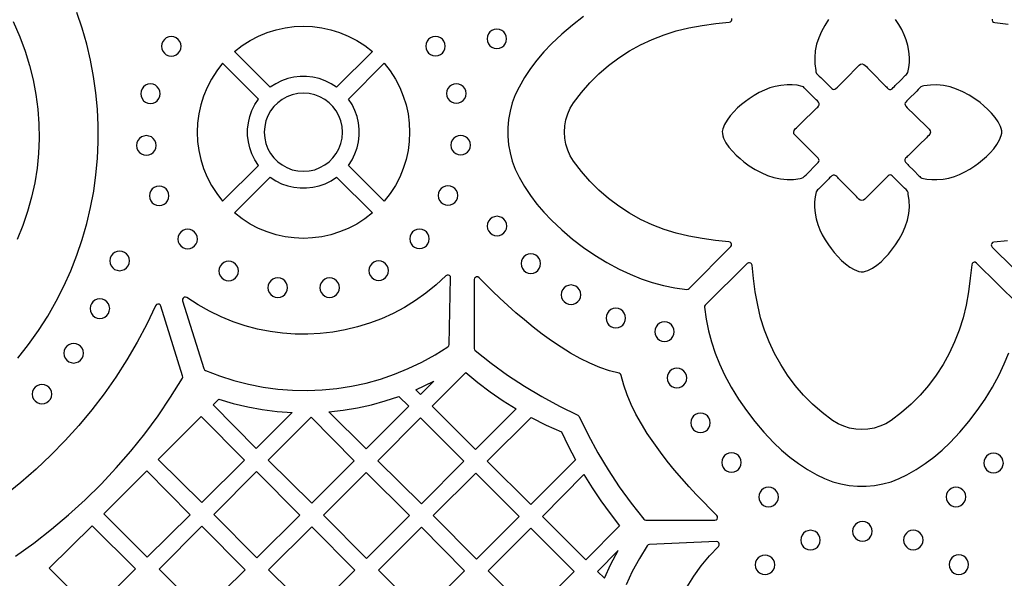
# Model space of a CAD drawing. Header units: millimetres. Extents: x -1176 to 822, y -1617 to -119.
# Tile 77 of 119: x 336 to 505, y -1273 to -1177. Entities that reach past the tile are written whole.
import ezdxf

# ---------------------------------------------------------------- set-up
doc = ezdxf.new("R2010")
doc.units = ezdxf.units.MM
doc.layers.add('pattern', color=5, linetype='Continuous', true_color=0x0000ff)

msp = doc.modelspace()

# ---------------------------------------------------------------- linework, layer by layer
at = {"layer": 'pattern'}
for points in [[(335.29, -1234.9), (337.15, -1232.54), (338.88, -1230.11), (340.47, -1227.62), (341.93, -1225.08), (343.25, -1222.48), (344.44, -1219.83), (345.49, -1217.15), (346.42, -1214.43), (347.21, -1211.67), (347.86, -1208.89), (348.39, -1206.09), (348.78, -1203.27), (349.04, -1200.44), (349.17, -1197.61), (349.17, -1194.77), (349.03, -1191.94), (348.77, -1189.12), (348.37, -1186.31), (347.84, -1183.51), (347.18, -1180.75), (346.4, -1178.01), (345.48, -1175.3)], [(334.5, -1176.82), (335.68, -1179.51), (336.59, -1181.94), (337.35, -1184.4), (337.97, -1186.89), (338.44, -1189.41), (338.77, -1191.94), (338.95, -1194.48), (338.99, -1197.03), (338.88, -1199.57), (338.63, -1202.11), (338.23, -1204.63), (337.69, -1207.13), (337, -1209.6), (336.17, -1212.04), (335.19, -1214.44)], [(432.75, -1176), (430.85, -1177.46), (429.02, -1179.02), (427.24, -1180.7), (425.95, -1182.06), (424.75, -1183.48), (423.64, -1184.97), (422.61, -1186.52), (421.67, -1188.15), (421.02, -1189.49), (420.5, -1190.87), (420.11, -1192.29), (419.85, -1193.72), (419.72, -1195.17), (419.72, -1196.63), (419.85, -1198.08), (420.11, -1199.51), (420.5, -1200.93), (421.02, -1202.31), (421.67, -1203.65), (422.61, -1205.28), (423.64, -1206.83), (424.75, -1208.31), (425.95, -1209.73), (427.24, -1211.1), (429.02, -1212.78), (430.85, -1214.34), (432.75, -1215.79), (434.73, -1217.14), (436.79, -1218.39), (438.94, -1219.55), (440.8, -1220.43), (442.68, -1221.19), (444.59, -1221.82), (446.53, -1222.34), (448.52, -1222.74), (450.56, -1223.03), (450.78, -1223.01), (450.96, -1222.89), (458.13, -1215.64), (458.24, -1215.44), (458.26, -1215.23), (458.19, -1215.04), (458.04, -1214.89), (457.83, -1214.82), (455.51, -1214.58), (453.21, -1214.25), (450.93, -1213.84), (448.76, -1213.33), (446.65, -1212.68), (444.59, -1211.88), (442.6, -1210.95), (440.69, -1209.88), (438.85, -1208.69), (437.09, -1207.37), (435.43, -1205.93), (433.87, -1204.38), (432.42, -1202.71), (431.07, -1200.94), (430.5, -1200), (430.05, -1199.02), (429.73, -1198), (429.54, -1196.95), (429.47, -1195.9), (429.54, -1194.84), (429.73, -1193.8), (430.05, -1192.78), (430.5, -1191.79), (431.07, -1190.86), (432.42, -1189.09), (433.87, -1187.42), (435.43, -1185.87), (437.09, -1184.43), (438.85, -1183.11), (440.69, -1181.91), (442.6, -1180.85), (444.59, -1179.92), (446.65, -1179.12), (448.76, -1178.46), (450.93, -1177.95), (453.24, -1177.54), (455.55, -1177.21), (457.89, -1176.97), (458.1, -1176.9), (458.25, -1176.75), (458.32, -1176.56), (458.31, -1176.35)], [(474.97, -1176.51), (474.34, -1177.5), (473.78, -1178.54), (473.3, -1179.63), (472.94, -1180.75), (472.7, -1181.9), (472.6, -1183.02), (472.62, -1184.15), (472.78, -1185.26), (472.82, -1185.53), (472.92, -1185.78), (473.15, -1186.04), (473.4, -1186.28), (473.66, -1186.52), (475.14, -1187.99), (475.36, -1188.22), (475.55, -1188.4), (475.72, -1188.51), (475.88, -1188.56), (476.06, -1188.52), (476.27, -1188.38), (476.53, -1188.14), (477.77, -1186.89), (480.24, -1184.38), (480.5, -1184.2), (480.76, -1184.15), (481.06, -1184.24), (481.31, -1184.41), (481.51, -1184.62), (481.71, -1184.83), (482.95, -1186.09), (484.19, -1187.34), (484.81, -1187.97), (484.95, -1188.13), (485.09, -1188.3), (485.25, -1188.44), (485.46, -1188.54), (485.69, -1188.54), (485.93, -1188.42), (486.14, -1188.23), (486.33, -1188.04), (486.47, -1187.9), (487.36, -1187.01), (488.25, -1186.12), (488.41, -1185.98), (488.55, -1185.83), (488.65, -1185.64), (488.84, -1184.77), (488.92, -1183.91), (488.91, -1183.02), (488.83, -1181.97), (488.65, -1180.97), (488.38, -1180.02), (488.03, -1179.11), (487.6, -1178.23), (487.1, -1177.36), (486.53, -1176.49)], [(503.2, -1176.41), (503.18, -1176.62), (503.25, -1176.81), (503.4, -1176.96), (503.62, -1177.03), (505.95, -1177.28)], [(505.84, -1214.66), (503.46, -1214.9), (503.24, -1214.97), (503.09, -1215.12), (503.02, -1215.32), (503.04, -1215.53), (503.16, -1215.72), (510.48, -1222.96)], [(507.72, -1225.65), (500.47, -1218.48), (500.27, -1218.36), (500.06, -1218.35), (499.87, -1218.42), (499.72, -1218.57), (499.65, -1218.78), (499.41, -1221.12), (499.08, -1223.44), (498.67, -1225.76), (498.16, -1227.92), (497.5, -1230.04), (496.7, -1232.09), (495.77, -1234.08), (494.71, -1236), (493.51, -1237.84), (492.19, -1239.59), (490.75, -1241.25), (489.2, -1242.81), (487.53, -1244.27), (485.76, -1245.61), (484.83, -1246.19), (483.84, -1246.63), (482.82, -1246.95), (481.78, -1247.15), (480.72, -1247.21), (479.66, -1247.15), (478.62, -1246.95), (477.6, -1246.63), (476.62, -1246.19), (475.68, -1245.61), (473.91, -1244.27), (472.24, -1242.81), (470.69, -1241.25), (469.25, -1239.59), (467.93, -1237.84), (466.74, -1236), (465.67, -1234.08), (464.74, -1232.09), (463.94, -1230.04), (463.29, -1227.92), (462.78, -1225.76), (462.37, -1223.47), (462.04, -1221.17), (461.8, -1218.86), (461.73, -1218.64), (461.58, -1218.49), (461.39, -1218.42), (461.18, -1218.44), (460.98, -1218.56), (453.73, -1225.72), (453.61, -1225.9), (453.59, -1226.12), (453.88, -1228.16), (454.28, -1230.15), (454.8, -1232.09), (455.43, -1234), (456.19, -1235.88), (457.07, -1237.75), (458.23, -1239.9), (459.48, -1241.95), (460.83, -1243.93), (462.28, -1245.83), (463.84, -1247.67), (465.52, -1249.44), (466.89, -1250.74), (468.31, -1251.94), (469.79, -1253.04), (471.34, -1254.07), (472.97, -1255.01), (474.31, -1255.66), (475.7, -1256.18), (477.11, -1256.57), (478.55, -1256.83), (480, -1256.96), (481.45, -1256.96), (482.9, -1256.83), (484.34, -1256.57), (485.75, -1256.18), (487.13, -1255.66), (488.47, -1255.01), (490.1, -1254.07), (491.65, -1253.04), (493.13, -1251.94), (494.55, -1250.74), (495.92, -1249.44), (497.6, -1247.67), (499.16, -1245.83), (500.62, -1243.93), (501.97, -1241.95), (503.22, -1239.9), (504.38, -1237.75), (505.26, -1235.87), (506.02, -1233.98)], [(334.93, -1269), (338.07, -1266.76), (341.12, -1264.39), (344.07, -1261.92), (346.91, -1259.33), (349.65, -1256.63), (352.28, -1253.82), (354.79, -1250.91), (357.19, -1247.91), (359.47, -1244.8), (361.63, -1241.61), (363.66, -1238.32), (363.73, -1238.14), (363.71, -1237.94), (359.96, -1225.9), (359.83, -1225.69), (359.64, -1225.58), (359.42, -1225.56), (359.21, -1225.65), (359.06, -1225.84), (357.53, -1229.03), (355.87, -1232.14), (354.09, -1235.18), (352.19, -1238.14), (350.18, -1241.01), (348.05, -1243.8), (345.82, -1246.5), (343.48, -1249.11), (341.03, -1251.62), (338.49, -1254.03), (335.84, -1256.33), (333.1, -1258.54)], [(450.62, -1274.34), (451.78, -1272.48), (453.07, -1270.69), (454.48, -1268.97), (456.02, -1267.33), (456.14, -1267.12), (456.15, -1266.9), (456.06, -1266.7), (455.89, -1266.55), (455.65, -1266.51), (444.12, -1267.02), (443.9, -1267.08), (443.74, -1267.24), (442.39, -1269.42), (441.18, -1271.67), (440.1, -1273.96)]]:
    msp.add_lwpolyline(points, dxfattribs=at)
for points in [[(378.81, -1188.18), (372.65, -1182.01), (373.97, -1180.98), (375.35, -1180.09), (376.79, -1179.34), (378.28, -1178.73), (379.81, -1178.25), (381.36, -1177.91), (382.94, -1177.7), (384.52, -1177.63), (386.11, -1177.7), (387.68, -1177.91), (389.24, -1178.25), (390.76, -1178.73), (392.25, -1179.34), (393.7, -1180.09), (395.08, -1180.98), (396.4, -1182.01), (390.23, -1188.18), (389.28, -1187.56), (388.27, -1187.06), (387.23, -1186.69), (386.16, -1186.44), (385.07, -1186.32), (383.98, -1186.32), (382.89, -1186.44), (381.82, -1186.69), (380.77, -1187.06), (379.77, -1187.56)], [(416.16, -1179.83), (416.22, -1180.27), (416.39, -1180.68), (416.65, -1181.02), (416.99, -1181.28), (417.4, -1181.45), (417.84, -1181.51), (418.29, -1181.45), (418.7, -1181.28), (419.04, -1181.02), (419.3, -1180.68), (419.47, -1180.27), (419.53, -1179.83), (419.47, -1179.38), (419.3, -1178.97), (419.04, -1178.63), (418.7, -1178.37), (418.29, -1178.2), (417.84, -1178.14), (417.4, -1178.2), (416.99, -1178.37), (416.65, -1178.63), (416.39, -1178.97), (416.22, -1179.38)], [(360.07, -1181.12), (360.13, -1181.57), (360.3, -1181.97), (360.56, -1182.31), (360.9, -1182.57), (361.31, -1182.74), (361.76, -1182.8), (362.2, -1182.74), (362.61, -1182.57), (362.95, -1182.31), (363.21, -1181.97), (363.38, -1181.57), (363.44, -1181.12), (363.38, -1180.67), (363.21, -1180.27), (362.95, -1179.93), (362.61, -1179.66), (362.2, -1179.49), (361.76, -1179.43), (361.31, -1179.49), (360.9, -1179.66), (360.56, -1179.93), (360.3, -1180.27), (360.13, -1180.67)], [(405.59, -1181.09), (405.65, -1181.54), (405.82, -1181.95), (406.08, -1182.29), (406.42, -1182.55), (406.83, -1182.72), (407.27, -1182.78), (407.72, -1182.72), (408.13, -1182.55), (408.47, -1182.29), (408.73, -1181.95), (408.9, -1181.54), (408.96, -1181.09), (408.9, -1180.65), (408.73, -1180.24), (408.47, -1179.9), (408.13, -1179.64), (407.72, -1179.47), (407.27, -1179.41), (406.83, -1179.47), (406.42, -1179.64), (406.08, -1179.9), (405.82, -1180.24), (405.65, -1180.65)], [(376.77, -1190.22), (370.6, -1184.05), (369.58, -1185.37), (368.69, -1186.76), (367.94, -1188.2), (367.32, -1189.69), (366.84, -1191.22), (366.5, -1192.77), (366.29, -1194.35), (366.23, -1195.93), (366.29, -1197.51), (366.5, -1199.09), (366.84, -1200.64), (367.32, -1202.17), (367.94, -1203.66), (368.69, -1205.1), (369.58, -1206.49), (370.6, -1207.81), (376.77, -1201.64), (376.15, -1200.69), (375.65, -1199.68), (375.28, -1198.64), (375.03, -1197.56), (374.91, -1196.48), (374.91, -1195.38), (375.03, -1194.29), (375.28, -1193.22), (375.65, -1192.18), (376.15, -1191.17)], [(392.28, -1190.22), (398.44, -1184.05), (399.47, -1185.37), (400.36, -1186.76), (401.11, -1188.2), (401.73, -1189.69), (402.21, -1191.22), (402.55, -1192.77), (402.75, -1194.35), (402.82, -1195.93), (402.75, -1197.51), (402.55, -1199.09), (402.21, -1200.64), (401.73, -1202.17), (401.11, -1203.66), (400.36, -1205.1), (399.47, -1206.49), (398.44, -1207.81), (392.28, -1201.64), (392.9, -1200.69), (393.39, -1199.68), (393.77, -1198.64), (394.01, -1197.56), (394.14, -1196.48), (394.14, -1195.38), (394.01, -1194.29), (393.77, -1193.22), (393.39, -1192.18), (392.9, -1191.17)], [(356.48, -1189.29), (356.54, -1189.74), (356.71, -1190.14), (356.97, -1190.49), (357.31, -1190.75), (357.71, -1190.92), (358.16, -1190.98), (358.61, -1190.92), (359.01, -1190.75), (359.35, -1190.49), (359.62, -1190.14), (359.79, -1189.74), (359.85, -1189.29), (359.79, -1188.85), (359.62, -1188.44), (359.35, -1188.1), (359.01, -1187.84), (358.61, -1187.67), (358.16, -1187.61), (357.71, -1187.67), (357.31, -1187.84), (356.97, -1188.1), (356.71, -1188.44), (356.54, -1188.85)], [(409.18, -1189.25), (409.24, -1189.7), (409.41, -1190.1), (409.68, -1190.45), (410.02, -1190.71), (410.42, -1190.88), (410.87, -1190.94), (411.32, -1190.88), (411.72, -1190.71), (412.06, -1190.45), (412.32, -1190.1), (412.49, -1189.7), (412.55, -1189.25), (412.49, -1188.81), (412.32, -1188.4), (412.06, -1188.06), (411.72, -1187.8), (411.32, -1187.63), (410.87, -1187.57), (410.42, -1187.63), (410.02, -1187.8), (409.68, -1188.06), (409.41, -1188.4), (409.24, -1188.81)], [(469.21, -1196.44), (469.02, -1196.19), (468.98, -1195.92), (469.07, -1195.62), (469.23, -1195.37), (469.44, -1195.17), (469.66, -1194.98), (470.91, -1193.74), (472.16, -1192.5), (472.79, -1191.88), (472.95, -1191.73), (473.12, -1191.6), (473.26, -1191.43), (473.36, -1191.22), (473.36, -1190.99), (473.24, -1190.76), (473.06, -1190.54), (472.87, -1190.36), (472.72, -1190.22), (471.83, -1189.32), (470.94, -1188.43), (470.8, -1188.27), (470.66, -1188.13), (470.46, -1188.03), (469.6, -1187.84), (468.73, -1187.77), (467.85, -1187.77), (466.79, -1187.85), (465.8, -1188.03), (464.85, -1188.3), (463.94, -1188.65), (463.05, -1189.08), (462.18, -1189.58), (461.32, -1190.15), (460.68, -1190.61), (460, -1191.15), (459.32, -1191.74), (458.66, -1192.4), (458.05, -1193.09), (457.5, -1193.83), (457.06, -1194.59), (456.75, -1195.37), (456.67, -1195.78), (456.69, -1196.17), (456.77, -1196.55), (456.91, -1196.94), (457.31, -1197.73), (457.82, -1198.49), (458.42, -1199.21), (459.07, -1199.87), (459.75, -1200.48), (460.41, -1201.03), (461.33, -1201.71), (462.32, -1202.34), (463.36, -1202.9), (464.45, -1203.38), (465.57, -1203.74), (466.72, -1203.98), (467.84, -1204.08), (468.97, -1204.06), (470.09, -1203.9), (470.35, -1203.86), (470.6, -1203.76), (470.87, -1203.53), (471.11, -1203.28), (471.34, -1203.02), (472.81, -1201.55), (473.04, -1201.32), (473.22, -1201.13), (473.34, -1200.97), (473.38, -1200.8), (473.34, -1200.63), (473.21, -1200.42), (472.97, -1200.15), (471.72, -1198.91)], [(492.3, -1195.42), (492.49, -1195.67), (492.53, -1195.93), (492.44, -1196.24), (492.27, -1196.49), (492.06, -1196.69), (491.85, -1196.88), (490.6, -1198.12), (489.34, -1199.36), (488.72, -1199.98), (488.55, -1200.13), (488.39, -1200.26), (488.24, -1200.43), (488.14, -1200.64), (488.15, -1200.87), (488.27, -1201.1), (488.45, -1201.32), (488.64, -1201.5), (488.79, -1201.64), (489.68, -1202.54), (490.56, -1203.43), (490.7, -1203.59), (490.85, -1203.73), (491.04, -1203.83), (491.91, -1204.02), (492.78, -1204.09), (493.66, -1204.09), (494.72, -1204), (495.71, -1203.83), (496.66, -1203.56), (497.57, -1203.21), (498.45, -1202.78), (499.32, -1202.28), (500.19, -1201.71), (500.83, -1201.25), (501.5, -1200.71), (502.19, -1200.12), (502.85, -1199.46), (503.46, -1198.77), (504, -1198.03), (504.44, -1197.27), (504.75, -1196.49), (504.83, -1196.08), (504.82, -1195.69), (504.73, -1195.31), (504.59, -1194.92), (504.2, -1194.13), (503.68, -1193.37), (503.08, -1192.65), (502.43, -1191.99), (501.76, -1191.38), (501.1, -1190.83), (500.17, -1190.15), (499.19, -1189.52), (498.14, -1188.95), (497.05, -1188.48), (495.93, -1188.12), (494.79, -1187.88), (493.66, -1187.78), (492.54, -1187.8), (491.42, -1187.95), (491.16, -1188), (490.91, -1188.1), (490.64, -1188.33), (490.4, -1188.58), (490.17, -1188.83), (488.7, -1190.31), (488.47, -1190.54), (488.29, -1190.73), (488.17, -1190.89), (488.12, -1191.06), (488.16, -1191.23), (488.3, -1191.44), (488.54, -1191.7), (489.79, -1192.94)], [(377.78, -1195.93), (377.86, -1196.93), (378.07, -1197.88), (378.41, -1198.77), (378.87, -1199.6), (379.44, -1200.35), (380.1, -1201.02), (380.85, -1201.58), (381.68, -1202.04), (382.58, -1202.39), (383.53, -1202.6), (384.52, -1202.67), (385.52, -1202.6), (386.47, -1202.39), (387.37, -1202.04), (388.2, -1201.58), (388.95, -1201.02), (389.61, -1200.35), (390.18, -1199.6), (390.64, -1198.77), (390.98, -1197.88), (391.19, -1196.93), (391.27, -1195.93), (391.19, -1194.93), (390.98, -1193.98), (390.64, -1193.09), (390.18, -1192.26), (389.61, -1191.51), (388.95, -1190.84), (388.2, -1190.27), (387.37, -1189.81), (386.47, -1189.47), (385.52, -1189.26), (384.52, -1189.19), (383.53, -1189.26), (382.58, -1189.47), (381.68, -1189.81), (380.85, -1190.27), (380.1, -1190.84), (379.44, -1191.51), (378.87, -1192.26), (378.41, -1193.09), (378.07, -1193.98), (377.86, -1194.93)], [(355.78, -1198.21), (355.84, -1198.66), (356.01, -1199.06), (356.27, -1199.4), (356.61, -1199.67), (357.02, -1199.84), (357.47, -1199.9), (357.91, -1199.84), (358.32, -1199.67), (358.66, -1199.4), (358.92, -1199.06), (359.09, -1198.66), (359.15, -1198.21), (359.09, -1197.76), (358.92, -1197.36), (358.66, -1197.02), (358.32, -1196.75), (357.91, -1196.59), (357.47, -1196.52), (357.02, -1196.59), (356.61, -1196.75), (356.27, -1197.02), (356.01, -1197.36), (355.84, -1197.76)], [(409.93, -1198.16), (409.99, -1198.61), (410.16, -1199.01), (410.42, -1199.35), (410.76, -1199.61), (411.16, -1199.78), (411.61, -1199.84), (412.06, -1199.78), (412.46, -1199.61), (412.8, -1199.35), (413.07, -1199.01), (413.24, -1198.61), (413.3, -1198.16), (413.24, -1197.71), (413.07, -1197.31), (412.8, -1196.97), (412.46, -1196.7), (412.06, -1196.53), (411.61, -1196.47), (411.16, -1196.53), (410.76, -1196.7), (410.42, -1196.97), (410.16, -1197.31), (409.99, -1197.71)], [(372.65, -1209.85), (378.81, -1203.68), (379.77, -1204.3), (380.77, -1204.8), (381.82, -1205.17), (382.89, -1205.42), (383.98, -1205.54), (385.07, -1205.54), (386.16, -1205.42), (387.23, -1205.17), (388.27, -1204.8), (389.28, -1204.3), (390.23, -1203.68), (396.4, -1209.85), (395.08, -1210.87), (393.7, -1211.76), (392.25, -1212.52), (390.76, -1213.13), (389.24, -1213.61), (387.68, -1213.95), (386.11, -1214.16), (384.52, -1214.23), (382.94, -1214.16), (381.36, -1213.95), (379.81, -1213.61), (378.28, -1213.13), (376.79, -1212.52), (375.35, -1211.76), (373.97, -1210.87)], [(481.26, -1207.47), (481.01, -1207.66), (480.75, -1207.71), (480.45, -1207.62), (480.2, -1207.45), (479.99, -1207.24), (479.8, -1207.03), (478.56, -1205.77), (477.32, -1204.52), (476.7, -1203.89), (476.56, -1203.73), (476.42, -1203.56), (476.26, -1203.42), (476.04, -1203.32), (475.81, -1203.32), (475.58, -1203.44), (475.37, -1203.62), (475.18, -1203.81), (475.04, -1203.96), (474.15, -1204.85), (473.25, -1205.74), (473.1, -1205.88), (472.96, -1206.02), (472.85, -1206.22), (472.67, -1207.09), (472.59, -1207.95), (472.59, -1208.84), (472.68, -1209.89), (472.86, -1210.89), (473.12, -1211.83), (473.48, -1212.74), (473.9, -1213.63), (474.41, -1214.5), (474.97, -1215.36), (475.44, -1216), (475.97, -1216.68), (476.57, -1217.36), (477.22, -1218.02), (477.91, -1218.64), (478.65, -1219.18), (479.41, -1219.62), (480.19, -1219.93), (480.61, -1220.01), (481, -1220), (481.38, -1219.91), (481.76, -1219.77), (482.55, -1219.37), (483.31, -1218.86), (484.03, -1218.26), (484.7, -1217.61), (485.31, -1216.94), (485.85, -1216.28), (486.54, -1215.35), (487.17, -1214.36), (487.73, -1213.32), (488.2, -1212.23), (488.57, -1211.11), (488.81, -1209.96), (488.91, -1208.84), (488.88, -1207.71), (488.73, -1206.6), (488.68, -1206.33), (488.58, -1206.08), (488.36, -1205.81), (488.1, -1205.58), (487.85, -1205.34), (486.37, -1203.87), (486.14, -1203.64), (485.95, -1203.46), (485.79, -1203.35), (485.63, -1203.3), (485.45, -1203.34), (485.24, -1203.47), (484.98, -1203.71), (483.74, -1204.97)], [(357.99, -1206.89), (358.05, -1207.34), (358.22, -1207.74), (358.48, -1208.08), (358.82, -1208.35), (359.22, -1208.52), (359.67, -1208.58), (360.12, -1208.52), (360.52, -1208.35), (360.86, -1208.08), (361.13, -1207.74), (361.3, -1207.34), (361.36, -1206.89), (361.3, -1206.44), (361.13, -1206.04), (360.86, -1205.7), (360.52, -1205.44), (360.12, -1205.27), (359.67, -1205.21), (359.22, -1205.27), (358.82, -1205.44), (358.48, -1205.7), (358.22, -1206.04), (358.05, -1206.44)], [(407.74, -1206.83), (407.8, -1207.28), (407.97, -1207.68), (408.23, -1208.03), (408.57, -1208.29), (408.97, -1208.46), (409.42, -1208.52), (409.87, -1208.46), (410.27, -1208.29), (410.61, -1208.03), (410.88, -1207.68), (411.05, -1207.28), (411.11, -1206.83), (411.05, -1206.39), (410.88, -1205.98), (410.61, -1205.64), (410.27, -1205.38), (409.87, -1205.21), (409.42, -1205.15), (408.97, -1205.21), (408.57, -1205.38), (408.23, -1205.64), (407.97, -1205.98), (407.8, -1206.39)], [(416.18, -1212.11), (416.24, -1212.56), (416.41, -1212.96), (416.68, -1213.3), (417.02, -1213.57), (417.42, -1213.74), (417.87, -1213.8), (418.32, -1213.74), (418.72, -1213.57), (419.06, -1213.3), (419.32, -1212.96), (419.49, -1212.56), (419.55, -1212.11), (419.49, -1211.66), (419.32, -1211.26), (419.06, -1210.92), (418.72, -1210.65), (418.32, -1210.49), (417.87, -1210.42), (417.42, -1210.49), (417.02, -1210.65), (416.68, -1210.92), (416.41, -1211.26), (416.24, -1211.66)], [(362.88, -1214.35), (362.94, -1214.8), (363.11, -1215.2), (363.38, -1215.54), (363.72, -1215.81), (364.12, -1215.98), (364.57, -1216.04), (365.02, -1215.98), (365.42, -1215.81), (365.76, -1215.54), (366.02, -1215.2), (366.19, -1214.8), (366.25, -1214.35), (366.19, -1213.9), (366.02, -1213.5), (365.76, -1213.16), (365.42, -1212.9), (365.02, -1212.73), (364.57, -1212.67), (364.12, -1212.73), (363.72, -1212.9), (363.38, -1213.16), (363.11, -1213.5), (362.94, -1213.9)], [(402.83, -1214.31), (402.89, -1214.76), (403.06, -1215.16), (403.32, -1215.51), (403.66, -1215.77), (404.06, -1215.94), (404.51, -1216), (404.96, -1215.94), (405.36, -1215.77), (405.7, -1215.51), (405.97, -1215.16), (406.14, -1214.76), (406.2, -1214.31), (406.14, -1213.87), (405.97, -1213.46), (405.7, -1213.12), (405.36, -1212.86), (404.96, -1212.69), (404.51, -1212.63), (404.06, -1212.69), (403.66, -1212.86), (403.32, -1213.12), (403.06, -1213.46), (402.89, -1213.87)], [(351.17, -1218.11), (351.23, -1218.56), (351.4, -1218.97), (351.66, -1219.31), (352, -1219.57), (352.41, -1219.74), (352.86, -1219.8), (353.3, -1219.74), (353.71, -1219.57), (354.05, -1219.31), (354.31, -1218.97), (354.48, -1218.56), (354.54, -1218.11), (354.48, -1217.67), (354.31, -1217.26), (354.05, -1216.92), (353.71, -1216.66), (353.3, -1216.49), (352.86, -1216.43), (352.41, -1216.49), (352, -1216.66), (351.66, -1216.92), (351.4, -1217.26), (351.23, -1217.67)], [(422.02, -1218.58), (422.08, -1219.03), (422.25, -1219.43), (422.52, -1219.77), (422.86, -1220.04), (423.26, -1220.21), (423.71, -1220.27), (424.16, -1220.21), (424.56, -1220.04), (424.9, -1219.77), (425.16, -1219.43), (425.33, -1219.03), (425.39, -1218.58), (425.33, -1218.13), (425.16, -1217.73), (424.9, -1217.39), (424.56, -1217.13), (424.16, -1216.96), (423.71, -1216.9), (423.26, -1216.96), (422.86, -1217.13), (422.52, -1217.39), (422.25, -1217.73), (422.08, -1218.13)], [(369.95, -1219.85), (370.01, -1220.3), (370.18, -1220.7), (370.45, -1221.04), (370.79, -1221.3), (371.19, -1221.47), (371.64, -1221.53), (372.09, -1221.47), (372.49, -1221.3), (372.83, -1221.04), (373.09, -1220.7), (373.26, -1220.3), (373.32, -1219.85), (373.26, -1219.4), (373.09, -1219), (372.83, -1218.66), (372.49, -1218.39), (372.09, -1218.22), (371.64, -1218.16), (371.19, -1218.22), (370.79, -1218.39), (370.45, -1218.66), (370.18, -1219), (370.01, -1219.4)], [(395.79, -1219.79), (395.85, -1220.24), (396.02, -1220.65), (396.29, -1220.99), (396.63, -1221.25), (397.03, -1221.42), (397.48, -1221.48), (397.93, -1221.42), (398.33, -1221.25), (398.67, -1220.99), (398.93, -1220.65), (399.1, -1220.24), (399.16, -1219.79), (399.1, -1219.35), (398.93, -1218.94), (398.67, -1218.6), (398.33, -1218.34), (397.93, -1218.17), (397.48, -1218.11), (397.03, -1218.17), (396.63, -1218.34), (396.29, -1218.6), (396.02, -1218.94), (395.85, -1219.35)], [(367.63, -1236.99), (370.07, -1237.94), (372.54, -1238.73), (375.05, -1239.38), (377.57, -1239.87), (380.11, -1240.22), (382.66, -1240.41), (385.21, -1240.46), (387.76, -1240.36), (390.3, -1240.11), (392.81, -1239.72), (395.31, -1239.18), (397.77, -1238.5), (400.2, -1237.67), (402.58, -1236.69), (404.91, -1235.58), (407.19, -1234.32), (409.4, -1232.92), (409.56, -1232.75), (409.61, -1232.53), (409.88, -1221.05), (409.83, -1220.82), (409.69, -1220.65), (409.49, -1220.57), (409.27, -1220.58), (409.06, -1220.7), (407.38, -1222.25), (405.63, -1223.68), (403.8, -1224.97), (401.91, -1226.14), (399.96, -1227.18), (397.96, -1228.09), (395.92, -1228.86), (393.83, -1229.51), (391.72, -1230.02), (389.59, -1230.4), (387.43, -1230.65), (385.27, -1230.76), (383.09, -1230.74), (380.93, -1230.59), (378.77, -1230.3), (376.62, -1229.88), (374.5, -1229.31), (372.41, -1228.62), (370.35, -1227.78), (368.33, -1226.81), (366.36, -1225.7), (364.44, -1224.44), (364.21, -1224.36), (363.98, -1224.39), (363.8, -1224.53), (363.7, -1224.73), (363.71, -1224.98), (367.35, -1236.69), (367.45, -1236.87)], [(378.41, -1222.74), (378.47, -1223.19), (378.64, -1223.59), (378.91, -1223.93), (379.25, -1224.19), (379.65, -1224.36), (380.1, -1224.42), (380.55, -1224.36), (380.95, -1224.19), (381.29, -1223.93), (381.55, -1223.59), (381.72, -1223.19), (381.78, -1222.74), (381.72, -1222.29), (381.55, -1221.89), (381.29, -1221.55), (380.95, -1221.28), (380.55, -1221.11), (380.1, -1221.05), (379.65, -1221.11), (379.25, -1221.28), (378.91, -1221.55), (378.64, -1221.89), (378.47, -1222.29)], [(387.35, -1222.74), (387.41, -1223.18), (387.58, -1223.59), (387.84, -1223.93), (388.18, -1224.19), (388.58, -1224.36), (389.03, -1224.42), (389.48, -1224.36), (389.88, -1224.19), (390.22, -1223.93), (390.49, -1223.59), (390.66, -1223.18), (390.72, -1222.74), (390.66, -1222.29), (390.49, -1221.89), (390.22, -1221.55), (389.88, -1221.28), (389.48, -1221.11), (389.03, -1221.05), (388.58, -1221.11), (388.18, -1221.28), (387.84, -1221.55), (387.58, -1221.89), (387.41, -1222.29)], [(413.94, -1233.22), (413.98, -1233.43), (414.11, -1233.59), (416.87, -1235.77), (419.7, -1237.82), (422.59, -1239.73), (425.57, -1241.52), (428.63, -1243.19), (431.78, -1244.74), (431.92, -1244.83), (432.02, -1244.97), (433.57, -1248.13), (435.23, -1251.19), (437.02, -1254.16), (438.93, -1257.06), (440.97, -1259.88), (443.15, -1262.65), (443.32, -1262.78), (443.52, -1262.82), (455.4, -1262.82), (455.63, -1262.77), (455.8, -1262.62), (455.88, -1262.42), (455.86, -1262.2), (455.74, -1262), (454.61, -1260.88), (453.43, -1259.68), (452.2, -1258.4), (450.96, -1257.05), (449.7, -1255.64), (448.45, -1254.17), (447.21, -1252.65), (446.01, -1251.09), (444.86, -1249.49), (443.76, -1247.86), (442.74, -1246.21), (441.81, -1244.54), (440.98, -1242.87), (440.27, -1241.19), (439.7, -1239.52), (439.27, -1237.86), (439.2, -1237.68), (439.08, -1237.56), (438.9, -1237.49), (437.24, -1237.06), (435.56, -1236.48), (433.89, -1235.77), (432.21, -1234.94), (430.55, -1234.01), (428.9, -1232.99), (427.27, -1231.9), (425.67, -1230.74), (424.11, -1229.54), (422.59, -1228.3), (421.12, -1227.05), (419.71, -1225.79), (418.36, -1224.54), (417.08, -1223.32), (415.88, -1222.14), (414.77, -1221.01), (414.57, -1220.88), (414.35, -1220.87), (414.15, -1220.95), (414, -1221.11), (413.94, -1221.34)], [(428.93, -1223.95), (428.99, -1224.4), (429.16, -1224.8), (429.42, -1225.14), (429.77, -1225.4), (430.17, -1225.57), (430.62, -1225.63), (431.06, -1225.57), (431.47, -1225.4), (431.81, -1225.14), (432.07, -1224.8), (432.24, -1224.4), (432.3, -1223.95), (432.24, -1223.5), (432.07, -1223.1), (431.81, -1222.76), (431.47, -1222.5), (431.06, -1222.33), (430.62, -1222.27), (430.17, -1222.33), (429.77, -1222.5), (429.42, -1222.76), (429.16, -1223.1), (428.99, -1223.5)], [(347.77, -1226.34), (347.83, -1226.79), (348, -1227.19), (348.26, -1227.53), (348.6, -1227.8), (349.01, -1227.97), (349.45, -1228.03), (349.9, -1227.97), (350.3, -1227.8), (350.64, -1227.53), (350.91, -1227.19), (351.08, -1226.79), (351.14, -1226.34), (351.08, -1225.89), (350.91, -1225.49), (350.64, -1225.15), (350.3, -1224.89), (349.9, -1224.72), (349.45, -1224.66), (349.01, -1224.72), (348.6, -1224.89), (348.26, -1225.15), (348, -1225.49), (347.83, -1225.89)], [(436.67, -1227.98), (436.73, -1228.42), (436.9, -1228.83), (437.16, -1229.17), (437.5, -1229.43), (437.9, -1229.6), (438.35, -1229.66), (438.8, -1229.6), (439.2, -1229.43), (439.54, -1229.17), (439.8, -1228.83), (439.97, -1228.42), (440.03, -1227.98), (439.97, -1227.53), (439.8, -1227.13), (439.54, -1226.78), (439.2, -1226.52), (438.8, -1226.35), (438.35, -1226.29), (437.9, -1226.35), (437.5, -1226.52), (437.16, -1226.78), (436.9, -1227.13), (436.73, -1227.53)], [(445.04, -1230.32), (445.1, -1230.77), (445.27, -1231.17), (445.53, -1231.51), (445.87, -1231.77), (446.28, -1231.94), (446.72, -1232), (447.17, -1231.94), (447.58, -1231.77), (447.92, -1231.51), (448.18, -1231.17), (448.35, -1230.77), (448.41, -1230.32), (448.35, -1229.87), (448.18, -1229.47), (447.92, -1229.13), (447.58, -1228.86), (447.17, -1228.69), (446.72, -1228.63), (446.28, -1228.69), (445.87, -1228.86), (445.53, -1229.13), (445.27, -1229.47), (445.1, -1229.87)], [(343.26, -1234.03), (343.32, -1234.48), (343.49, -1234.88), (343.75, -1235.22), (344.09, -1235.49), (344.49, -1235.66), (344.94, -1235.72), (345.39, -1235.66), (345.79, -1235.49), (346.13, -1235.22), (346.4, -1234.88), (346.57, -1234.48), (346.63, -1234.03), (346.57, -1233.58), (346.4, -1233.18), (346.13, -1232.84), (345.79, -1232.58), (345.39, -1232.41), (344.94, -1232.35), (344.49, -1232.41), (344.09, -1232.58), (343.75, -1232.84), (343.49, -1233.18), (343.32, -1233.58)], [(421.19, -1243.65), (414.19, -1250.65), (406.72, -1243.17), (412.5, -1237.38), (414.57, -1239.09), (416.71, -1240.71), (418.91, -1242.23)], [(447.18, -1238.3), (447.24, -1238.75), (447.41, -1239.15), (447.67, -1239.49), (448.01, -1239.75), (448.42, -1239.92), (448.86, -1239.98), (449.31, -1239.92), (449.71, -1239.75), (450.05, -1239.49), (450.32, -1239.15), (450.49, -1238.75), (450.55, -1238.3), (450.49, -1237.85), (450.32, -1237.45), (450.05, -1237.11), (449.71, -1236.84), (449.31, -1236.67), (448.86, -1236.61), (448.42, -1236.67), (448.01, -1236.84), (447.67, -1237.11), (447.41, -1237.45), (447.24, -1237.85)], [(337.79, -1241.08), (337.85, -1241.53), (338.02, -1241.93), (338.28, -1242.27), (338.62, -1242.54), (339.03, -1242.71), (339.47, -1242.77), (339.92, -1242.71), (340.32, -1242.54), (340.66, -1242.27), (340.93, -1241.93), (341.1, -1241.53), (341.16, -1241.08), (341.1, -1240.63), (340.93, -1240.23), (340.66, -1239.89), (340.32, -1239.63), (339.92, -1239.46), (339.47, -1239.4), (339.03, -1239.46), (338.62, -1239.63), (338.28, -1239.89), (338.02, -1240.23), (337.85, -1240.63)], [(407.01, -1238.83), (404.69, -1241.15), (403.88, -1240.33), (405.45, -1239.61)], [(400.98, -1241.48), (402.67, -1243.18), (395.3, -1250.54), (388.89, -1244.14), (391.37, -1243.86), (393.81, -1243.46), (396.22, -1242.93), (398.61, -1242.27)], [(369.93, -1241.96), (372.42, -1242.7), (374.92, -1243.3), (377.44, -1243.75), (379.99, -1244.08), (382.58, -1244.26), (376.4, -1250.44), (368.96, -1242.93)], [(366.93, -1244.95), (374.38, -1252.46), (367.04, -1259.8), (359.52, -1252.36)], [(385.83, -1245.06), (393.28, -1252.56), (385.94, -1259.9), (378.43, -1252.46)], [(451.25, -1246.03), (451.31, -1246.48), (451.48, -1246.88), (451.75, -1247.22), (452.09, -1247.49), (452.49, -1247.66), (452.94, -1247.72), (453.39, -1247.66), (453.79, -1247.49), (454.13, -1247.22), (454.39, -1246.88), (454.56, -1246.48), (454.62, -1246.03), (454.56, -1245.58), (454.39, -1245.18), (454.13, -1244.84), (453.79, -1244.58), (453.39, -1244.41), (452.94, -1244.35), (452.49, -1244.41), (452.09, -1244.58), (451.75, -1244.84), (451.48, -1245.18), (451.31, -1245.58)], [(412.17, -1252.67), (404.84, -1260.01), (397.33, -1252.56), (404.7, -1245.2)], [(431.38, -1252.39), (423.7, -1260.14), (416.18, -1252.63), (423.77, -1245.11), (426.36, -1246.42), (429, -1247.6), (430.15, -1250.01)], [(456.58, -1252.87), (456.64, -1253.31), (456.81, -1253.72), (457.08, -1254.06), (457.42, -1254.32), (457.82, -1254.49), (458.27, -1254.55), (458.71, -1254.49), (459.12, -1254.32), (459.46, -1254.06), (459.72, -1253.72), (459.89, -1253.31), (459.95, -1252.87), (459.89, -1252.42), (459.72, -1252.01), (459.46, -1251.67), (459.12, -1251.41), (458.71, -1251.24), (458.27, -1251.18), (457.82, -1251.24), (457.42, -1251.41), (457.08, -1251.67), (456.81, -1252.01), (456.64, -1252.42)], [(501.73, -1252.97), (501.79, -1253.42), (501.96, -1253.82), (502.22, -1254.16), (502.56, -1254.42), (502.96, -1254.59), (503.41, -1254.65), (503.86, -1254.59), (504.26, -1254.42), (504.6, -1254.16), (504.87, -1253.82), (505.04, -1253.42), (505.1, -1252.97), (505.04, -1252.52), (504.87, -1252.12), (504.6, -1251.78), (504.26, -1251.51), (503.86, -1251.34), (503.41, -1251.28), (502.96, -1251.34), (502.56, -1251.51), (502.22, -1251.78), (501.96, -1252.12), (501.79, -1252.52)], [(357.54, -1254.34), (364.99, -1261.88), (357.6, -1269.2), (350.14, -1261.74)], [(376.44, -1254.45), (383.88, -1261.96), (376.5, -1269.33), (369.06, -1261.82)], [(387.96, -1261.93), (395.3, -1254.59), (402.81, -1262.03), (395.41, -1269.43)], [(406.87, -1262.03), (414.2, -1254.7), (421.68, -1262.17), (414.31, -1269.54)], [(432.85, -1254.97), (434.27, -1257.26), (435.77, -1259.49), (437.34, -1261.66), (439, -1263.79), (433.2, -1269.64), (425.72, -1262.17)], [(462.97, -1258.83), (463.03, -1259.28), (463.2, -1259.68), (463.46, -1260.03), (463.8, -1260.29), (464.2, -1260.46), (464.65, -1260.52), (465.1, -1260.46), (465.5, -1260.29), (465.84, -1260.03), (466.11, -1259.68), (466.28, -1259.28), (466.34, -1258.83), (466.28, -1258.39), (466.11, -1257.98), (465.84, -1257.64), (465.5, -1257.38), (465.1, -1257.21), (464.65, -1257.15), (464.2, -1257.21), (463.8, -1257.38), (463.46, -1257.64), (463.2, -1257.98), (463.03, -1258.39)], [(495.25, -1258.81), (495.31, -1259.26), (495.48, -1259.66), (495.75, -1260), (496.09, -1260.27), (496.49, -1260.44), (496.94, -1260.5), (497.39, -1260.44), (497.79, -1260.27), (498.13, -1260), (498.39, -1259.66), (498.56, -1259.26), (498.62, -1258.81), (498.56, -1258.36), (498.39, -1257.96), (498.13, -1257.62), (497.79, -1257.35), (497.39, -1257.18), (496.94, -1257.12), (496.49, -1257.18), (496.09, -1257.35), (495.75, -1257.62), (495.48, -1257.96), (495.31, -1258.36)], [(479.14, -1264.74), (479.2, -1265.19), (479.37, -1265.59), (479.64, -1265.93), (479.98, -1266.19), (480.38, -1266.36), (480.83, -1266.42), (481.28, -1266.36), (481.68, -1266.19), (482.02, -1265.93), (482.28, -1265.59), (482.45, -1265.19), (482.51, -1264.74), (482.45, -1264.29), (482.28, -1263.89), (482.02, -1263.55), (481.68, -1263.28), (481.28, -1263.11), (480.83, -1263.05), (480.38, -1263.11), (479.98, -1263.28), (479.64, -1263.55), (479.37, -1263.89), (479.2, -1264.29)], [(348.24, -1278.63), (340.72, -1271.11), (348.13, -1263.78), (355.58, -1271.22)], [(359.64, -1271.24), (367.04, -1263.85), (374.49, -1271.37), (367.1, -1278.69)], [(378.53, -1271.36), (385.94, -1263.95), (393.38, -1271.46), (386.04, -1278.8)], [(397.43, -1271.46), (404.84, -1264.05), (412.28, -1271.56), (404.94, -1278.9)], [(423.7, -1264.2), (431.15, -1271.65), (423.8, -1279), (416.35, -1271.55)], [(470.19, -1266.26), (470.25, -1266.71), (470.42, -1267.11), (470.68, -1267.45), (471.03, -1267.71), (471.43, -1267.88), (471.88, -1267.94), (472.32, -1267.88), (472.73, -1267.71), (473.07, -1267.45), (473.33, -1267.11), (473.5, -1266.71), (473.56, -1266.26), (473.5, -1265.81), (473.33, -1265.41), (473.07, -1265.07), (472.73, -1264.8), (472.32, -1264.63), (471.88, -1264.57), (471.43, -1264.63), (471.03, -1264.8), (470.68, -1265.07), (470.42, -1265.41), (470.25, -1265.81)], [(487.9, -1266.24), (487.96, -1266.68), (488.13, -1267.09), (488.39, -1267.43), (488.73, -1267.69), (489.13, -1267.86), (489.58, -1267.92), (490.03, -1267.86), (490.43, -1267.69), (490.77, -1267.43), (491.04, -1267.09), (491.21, -1266.68), (491.27, -1266.24), (491.21, -1265.79), (491.04, -1265.38), (490.77, -1265.04), (490.43, -1264.78), (490.03, -1264.61), (489.58, -1264.55), (489.13, -1264.61), (488.73, -1264.78), (488.39, -1265.04), (488.13, -1265.38), (487.96, -1265.79)], [(436.4, -1272.84), (437.5, -1270.42), (438.73, -1268.07), (435.2, -1271.64)], [(495.75, -1270.49), (495.81, -1270.94), (495.98, -1271.34), (496.24, -1271.68), (496.58, -1271.95), (496.99, -1272.12), (497.43, -1272.18), (497.88, -1272.12), (498.28, -1271.95), (498.63, -1271.68), (498.89, -1271.34), (499.06, -1270.94), (499.12, -1270.49), (499.06, -1270.04), (498.89, -1269.64), (498.63, -1269.3), (498.28, -1269.04), (497.88, -1268.87), (497.43, -1268.81), (496.99, -1268.87), (496.58, -1269.04), (496.24, -1269.3), (495.98, -1269.64), (495.81, -1270.04)], [(462.36, -1270.52), (462.42, -1270.97), (462.59, -1271.37), (462.85, -1271.71), (463.19, -1271.97), (463.59, -1272.14), (464.04, -1272.2), (464.49, -1272.14), (464.89, -1271.97), (465.23, -1271.71), (465.5, -1271.37), (465.67, -1270.97), (465.73, -1270.52), (465.67, -1270.07), (465.5, -1269.67), (465.23, -1269.33), (464.89, -1269.06), (464.49, -1268.89), (464.04, -1268.83), (463.59, -1268.89), (463.19, -1269.06), (462.85, -1269.33), (462.59, -1269.67), (462.42, -1270.07)]]:
    msp.add_lwpolyline(points, close=True, dxfattribs=at)

doc.saveas('drawing.dxf')
